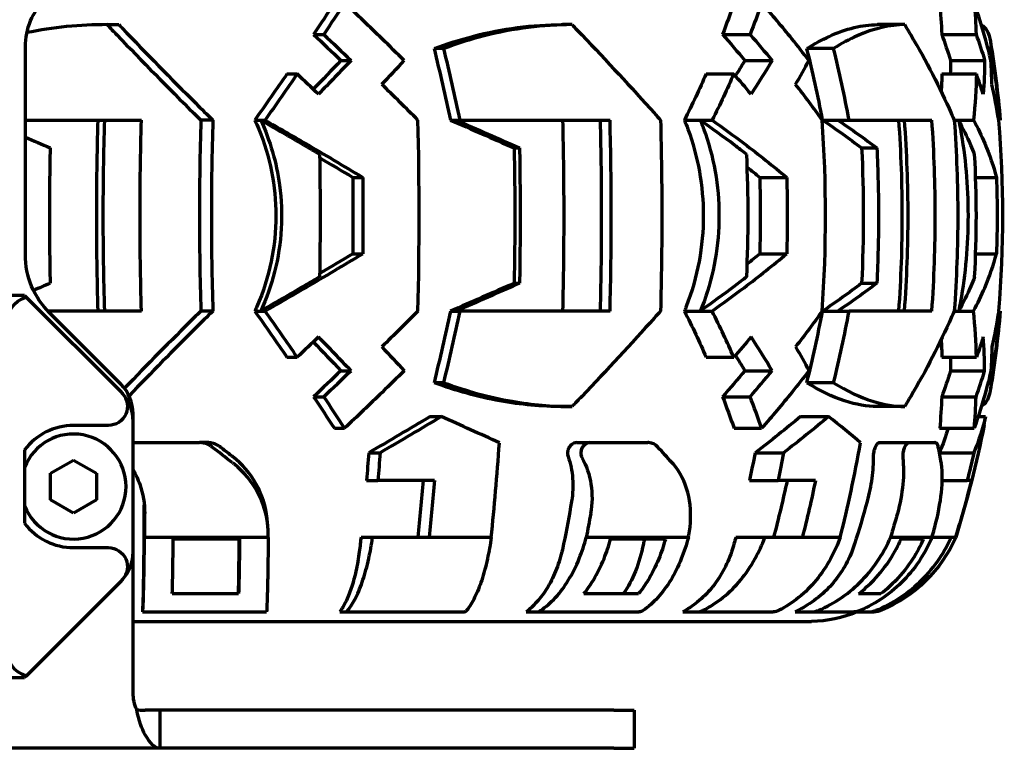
# Model space of a CAD drawing. Header units: millimetres. Extents: x 0 to 1189, y 0 to 841.
# Tile 42 of 56: x 736 to 787, y 471 to 509. Entities that reach past the tile are written whole.
import ezdxf

# ---------------------------------------------------------------- set-up
doc = ezdxf.new("R2010")
doc.units = ezdxf.units.MM
doc.header["$LTSCALE"] = 0.75
doc.layers.add('Visible', color=7, linetype='Continuous', lineweight=70)

msp = doc.modelspace()

# ---------------------------------------------------------------- linework, layer by layer
at = {"layer": 'Visible'}
for p, q in [((740.087, 509.075), (740.701, 509.075)), ((764.419, 509.075), (763.914, 509.075)), ((781.833, 509.075), (780.401, 509.075)), ((750.893, 508.56), (751.426, 508.56)), ((772.295, 508.56), (773.738, 508.56)), ((783.769, 508.56), (785.572, 508.56)), ((735.805, 497.034), (735.805, 507.91)), ((757.713, 507.825), (757.219, 507.825)), ((778.114, 507.825), (776.714, 507.825)), ((786.365, 507.825), (786.196, 507.825)), ((752.323, 507.2), (752.851, 507.2)), ((773.465, 507.2), (774.894, 507.2)), ((784.232, 507.2), (786.018, 507.2)), ((749.499, 506.493), (750.033, 506.493)), ((771.44, 506.493), (772.886, 506.493)), ((783.78, 506.493), (785.586, 506.493)), ((735.805, 504.075), (741.884, 504.075)), ((745.621, 504.075), (744.993, 504.075)), ((747.817, 504.075), (748.124, 504.075)), ((748.124, 504.075), (748.354, 504.075)), ((758.067, 504.075), (758.347, 504.075)), ((758.347, 504.075), (758.557, 504.075)), ((758.557, 504.075), (766.409, 504.075)), ((770.301, 504.075), (771.133, 504.075)), ((771.133, 504.075), (771.755, 504.075)), ((777.537, 504.075), (778.33, 504.075)), ((778.33, 504.075), (778.925, 504.075)), ((778.925, 504.075), (783.255, 504.075)), ((784.426, 504.075), (784.658, 504.075)), ((784.658, 504.075), (785.435, 504.075)), ((786.753, 504.075), (786.834, 504.075)), ((786.834, 504.075), (786.835, 504.075)), ((761.391, 502.616), (761.672, 502.616)), ((779.576, 502.616), (780.373, 502.616)), ((752.943, 501.075), (753.464, 501.075)), ((774.243, 501.075), (775.656, 501.075)), ((785.547, 501.075), (786.636, 501.075)), ((752.943, 497.075), (753.464, 497.075)), ((774.243, 497.075), (775.656, 497.075)), ((785.547, 497.075), (786.636, 497.075)), ((761.391, 495.533), (761.672, 495.533)), ((779.576, 495.533), (780.373, 495.533)), ((735.765, 494.885), (733.105, 494.885)), ((735.765, 494.885), (735.839, 494.811)), ((735.839, 494.811), (740.812, 489.837)), ((741.884, 494.075), (736.978, 494.075)), ((740.812, 490.237), (737.07, 493.98)), ((745.621, 494.075), (744.993, 494.075)), ((747.817, 494.075), (748.124, 494.075)), ((748.124, 494.075), (748.354, 494.075)), ((758.067, 494.075), (758.347, 494.075)), ((758.347, 494.075), (758.557, 494.075)), ((766.409, 494.075), (758.557, 494.075)), ((770.301, 494.075), (771.133, 494.075)), ((771.133, 494.075), (771.755, 494.075)), ((777.537, 494.075), (778.33, 494.075)), ((778.33, 494.075), (778.925, 494.075)), ((783.255, 494.075), (778.925, 494.075)), ((784.426, 494.075), (784.658, 494.075)), ((784.658, 494.075), (785.435, 494.075)), ((786.753, 494.075), (786.834, 494.075)), ((786.835, 494.075), (786.834, 494.075)), ((749.499, 491.657), (750.033, 491.657)), ((771.44, 491.657), (772.886, 491.657)), ((783.78, 491.657), (785.586, 491.657)), ((752.323, 490.95), (752.851, 490.95)), ((773.465, 490.95), (774.894, 490.95)), ((784.232, 490.95), (786.018, 490.95)), ((757.713, 490.325), (757.219, 490.325)), ((778.114, 490.325), (776.714, 490.325)), ((786.365, 490.325), (786.196, 490.325)), ((750.893, 489.59), (751.426, 489.59)), ((772.295, 489.59), (773.738, 489.59)), ((783.769, 489.59), (785.572, 489.59)), ((741.445, 488.31), (741.445, 488.71)), ((764.419, 489.075), (763.914, 489.075)), ((781.833, 489.075), (780.401, 489.075)), ((740.148, 488.085), (738.325, 488.085)), ((741.445, 481.46), (741.445, 488.31)), ((756.989, 488.552), (757.575, 488.552)), ((776.375, 488.552), (777.84, 488.552)), ((785.679, 488.552), (786.059, 488.552)), ((751.979, 487.937), (752.512, 487.937)), ((772.9, 487.937), (774.345, 487.937)), ((783.662, 487.937), (785.467, 487.937)), ((741.445, 487.184), (744.925, 487.184)), ((745.346, 487.184), (744.925, 487.184)), ((764.672, 487.184), (765.367, 487.184)), ((765.367, 487.184), (768.388, 487.184)), ((780.518, 487.184), (782.057, 487.184)), ((782.057, 487.184), (783.417, 487.184)), ((735.765, 486.805), (735.765, 482.965)), ((753.777, 486.649), (754.372, 486.649)), ((773.999, 486.649), (775.485, 486.649)), ((783.653, 486.649), (785.453, 486.649)), ((737.125, 485.578), (738.325, 486.27)), ((738.325, 486.27), (739.525, 485.578)), ((737.125, 484.192), (737.125, 485.578)), ((739.525, 485.578), (739.525, 484.192)), ((753.659, 485.205), (754.258, 485.205)), ((757.219, 485.205), (754.258, 485.205)), ((773.705, 485.205), (775.201, 485.205)), ((777.163, 485.205), (775.201, 485.205)), ((783.797, 485.205), (785.107, 485.205)), ((785.32, 485.205), (785.107, 485.205)), ((738.325, 483.499), (737.125, 484.192)), ((739.525, 484.192), (738.325, 483.499)), ((748.497, 482.83), (748.461, 483.188)), ((748.518, 482.223), (742.042, 482.223)), ((747.018, 482.128), (743.544, 482.128)), ((753.374, 482.234), (753.982, 482.234)), ((753.982, 482.234), (753.981, 482.223)), ((760.194, 482.223), (753.981, 482.223)), ((753.982, 482.234), (756.945, 482.234)), ((770.51, 482.223), (765.168, 482.223)), ((769.305, 482.128), (766.44, 482.128)), ((772.992, 482.234), (774.512, 482.234)), ((774.512, 482.234), (774.509, 482.223)), ((778.457, 482.223), (774.509, 482.223)), ((774.512, 482.234), (776.478, 482.234)), ((783.256, 482.223), (781.089, 482.223)), ((782.807, 482.128), (781.644, 482.128)), ((783.259, 482.234), (784.268, 482.234)), ((784.268, 482.234), (784.264, 482.223)), ((784.503, 482.223), (784.264, 482.223)), ((784.268, 482.234), (784.487, 482.234)), ((738.325, 481.685), (740.148, 481.685)), ((741.445, 474.08), (741.445, 481.46)), ((740.812, 479.932), (735.839, 474.959)), ((743.497, 479.275), (746.97, 479.275)), ((765.035, 479.275), (767.907, 479.275)), ((779.42, 479.275), (780.592, 479.275)), ((741.934, 478.325), (741.953, 478.325)), ((741.953, 478.325), (748.43, 478.325)), ((752.265, 478.325), (752.563, 478.325)), ((752.563, 478.325), (758.789, 478.325)), ((762.012, 478.325), (762.56, 478.325)), ((762.56, 478.325), (767.926, 478.325)), ((770.222, 478.325), (770.966, 478.325)), ((770.966, 478.325), (774.946, 478.325)), ((776.091, 478.325), (776.958, 478.325)), ((776.958, 478.325), (779.163, 478.325)), ((779.163, 478.325), (779.95, 478.325)), ((779.95, 478.325), (780.23, 478.325)), ((741.445, 477.825), (776.959, 477.825)), ((733.105, 474.885), (735.765, 474.885)), ((735.839, 474.959), (735.765, 474.885)), ((742.843, 473.175), (742.843, 472.295)), ((766.612, 473.175), (742.843, 473.175)), ((766.612, 473.175), (767.667, 473.175)), ((767.667, 473.175), (767.667, 471.175)), ((742.843, 472.295), (742.843, 471.175)), ((742.843, 471.175), (578.767, 471.175)), ((766.612, 471.175), (742.843, 471.175)), ((766.612, 471.175), (767.667, 471.175))]:
    msp.add_line(p, q, dxfattribs=at)
at = {"layer": 'Visible', "extrusion": (0, 0, -1)}
for centre, radius, start, end in [((-739.365, 507.91), 3.56, 0, 45), ((-730.141, 499.075), 56.914, 170.8156, 174.9599), ((-740.125, 497.034), 4.32, 315, 0), ((-730.141, 499.075), 56.914, 185.0401, 189.1844), ((-730.141, 499.075), 56.914, 191.1108, 197.2229), ((-777.755, 485.2), 7.375, 203.8054, 247.1571), ((-776.959, 483.716), 5.891, 246.223, 270), ((-780.23, 479.325), 1, 247.1571, 270), ((-743.605, 474.08), 2.16, 335.5302, 0)]:
    msp.add_arc(centre, radius, start, end, dxfattribs=at)
at = {"layer": 'Visible'}
for centre, radius, start, end in [((739.285, 488.71), 2.16, 0, 45), ((739.285, 488.31), 2.16, 0, 41.901), ((738.325, 484.885), 2.75, 201.423, 158.577), ((739.285, 481.46), 2.16, 318.099, 0)]:
    msp.add_arc(centre, radius, start, end, dxfattribs=at)
at = {"layer": 'Visible', "extrusion": (0, 0, -1)}
for centre, major_axis, ratio, start_param, end_param in [((735.914, 507.035), (28.2, 37.916), 0.240737, 1.311033, 1.354044), ((735.86, 506.976), (29.3, 39.393), 0.240781, 1.312611, 1.354005), ((733.848, 507.039), (36.123, 30.461), 0.652595, 0.829676, 0.872688), ((733.793, 506.976), (37.53, 31.652), 0.652552, 0.831299, 0.872694), ((736.544, 507.038), (47.243, 0.949), 0.81507, -0.057906, -0.014895), ((736.505, 506.976), (49.085, 0.988), 0.815071, -0.056283, -0.014888), ((745.441, 500.676), (-32.788, 31.325), 0.208874, 1.537629, 1.581151), ((745.43, 500.663), (-34.109, 32.587), 0.208893, 1.54706, 1.588815), ((741.779, 500.663), (-40.464, 24.249), 0.566075, 2.088719, 2.130474), ((739.932, 500.673), (-45.342, 0.643), 0.707047, 2.873048, 2.91657), ((739.857, 500.663), (-47.169, 0.673), 0.707036, 2.88242, 2.924175), ((747.18, 503.894), (-38.574, 15.435), 0.107235, 1.821341, 1.912688), ((745.774, 503.894), (-40.255, 10.283), 0.303861, 2.431261, 2.522609), ((746.152, 499.075), (0, 54.795), 0.27869, 1.506116, 1.635476), ((736.381, 499.075), (0, 54.795), 0.789963, 1.506116, 1.635476), ((745.038, 498.283), (-36.57, 20.963), 0.152006, 1.653288, 1.700931), ((743.566, 498.283), (-39.666, 14.262), 0.41189, 2.269988, 2.294861), ((736.792, 499.075), (0, 54.708), 0.295409, 1.534231, 1.607362), ((736.789, 499.075), (0, 56.484), 0.295409, 1.53538, 1.606212), ((730.476, 499.075), (0, 54.708), 0.800544, 1.534231, 1.607362), ((730.467, 499.075), (0, 56.484), 0.800544, 1.53538, 1.606212), ((730.194, 499.075), (0, 56.484), 0.999898, 1.53538, 1.606212), ((745.038, 499.866), (36.57, 20.963), 0.152006, 1.440662, 1.488305), ((743.566, 499.866), (39.666, 14.262), 0.41189, 0.846732, 0.871605), ((747.18, 494.255), (38.574, 15.435), 0.107235, 1.228905, 1.320252), ((745.774, 494.255), (40.255, 10.283), 0.303861, 0.618984, 0.710331), ((736.305, 493.385), (1.061, 1.061), 1, 3.926991, 5.18201), ((745.522, 497.322), (34.261, 32.732), 0.208908, 1.4526, 1.509011), ((741.704, 497.322), (40.644, 24.356), 0.566085, 0.910935, 0.967346), ((739.644, 497.322), (47.378, 0.675), 0.707037, 0.117225, 0.173637), ((744.047, 499.537), (34.044, 32.524), 0.208897, 1.561818, 1.594484), ((740.987, 499.537), (40.386, 24.202), 0.566078, 1.020158, 1.052824), ((739.958, 499.537), (47.078, 0.671), 0.707037, 0.226455, 0.259121), ((740.006, 492.805), (-33.977, 32.461), 0.208872, 1.804248, 1.841895), ((738.148, 492.805), (-40.307, 24.155), 0.566061, 2.345898, 2.383546), ((739.406, 492.805), (-46.986, 0.672), 0.707035, 3.139586, 3.177234), ((745.441, 497.474), (32.788, 31.325), 0.208874, 1.560442, 1.603964), ((739.932, 497.476), (45.342, 0.643), 0.707047, 0.225022, 0.268545), ((740.148, 489.085), (-0.707, 0.707), 1, 1.624884, 3.926991), ((739.285, 488.31), (-1.527, 1.527), 1, 1.570796, 1.624884), ((735.914, 491.114), (-28.2, 37.916), 0.240737, 1.787549, 1.830559), ((733.848, 491.111), (-36.123, 30.461), 0.652595, 2.268905, 2.311916), ((736.544, 491.112), (-47.243, 0.949), 0.81507, 3.156488, 3.199499), ((745.526, 495.57), (-35.332, 28.632), 0.147407, 4.562234, 4.591699), ((745.534, 495.551), (-33.918, 27.486), 0.147415, 4.562184, 4.579457), ((736.286, 499.069), (0, 54.664), 0.328571, 1.800003, 1.827219), ((736.279, 499.07), (0, 56.445), 0.328585, 1.792667, 1.818975), ((730.295, 499.069), (0, 54.664), 0.82097, 1.800003, 1.827219), ((730.281, 499.07), (0, 56.445), 0.820979, 1.792671, 1.818979), ((730.403, 499.07), (0.01, 56.445), 0.999787, 1.792491, 1.818799), ((739.109, 499.073), (0, 55.083), 0.328571, 1.825309, 1.881475), ((739.106, 499.074), (-0.001, 56.838), 0.328599, 1.817291, 1.871583), ((731.914, 499.073), (0, 55.083), 0.82097, 1.825309, 1.881475), ((731.91, 499.074), (-0.001, 56.838), 0.820988, 1.8173, 1.871592), ((730.212, 499.074), (0.023, 56.838), 0.999787, 1.816877, 1.871168), ((740.929, 499.063), (-0.001, 54.642), 0.02068, 1.849067, 1.890703), ((732.631, 499.063), (-0.001, 54.642), 0.604387, 1.848147, 1.890714), ((729.556, 499.063), (-0.003, 54.642), 0.957246, 1.848195, 1.890762), ((740.93, 499.065), (0, 56.426), 0.020644, 1.850713, 1.87389), ((732.621, 499.065), (0, 56.426), 0.604361, 1.850716, 1.873893), ((729.538, 499.065), (-0.001, 56.426), 0.957233, 1.850727, 1.873904), ((746.439, 490.539), (0.121, 38.062), 0.015321, 1.793585, 1.800286), ((736.295, 499.061), (0, 54.634), 0.328571, 1.883867, 1.890704), ((752.327, 490.54), (4.433, 38.012), 0.444013, 1.741901, 1.748602), ((730.319, 499.061), (0, 54.634), 0.82097, 1.883867, 1.890704), ((740.148, 480.685), (-0.707, 0.707), 1, 0.785398, 3.087505), ((746.863, 483.716), (0, 5.891), 0.020638, 1.887797, 2.424702), ((764.772, 483.716), (0, 5.891), 0.604357, 1.887801, 2.424707), ((739.285, 481.46), (-1.527, 1.527), 1, 3.087505, 3.141593), ((748.43, 479.326), (0, 1.002), 0.020654, 2.743238, 3.141607), ((758.789, 479.326), (0, 1.002), 0.328594, 2.743278, 3.141647), ((767.925, 479.326), (0, 1.002), 0.604369, 2.743329, 3.141698), ((774.946, 479.326), (0, 1.002), 0.820985, 2.743413, 3.141782), ((779.163, 479.326), (0, 1.002), 0.957236, 2.743643, 3.142012), ((736.305, 476.385), (-1.061, 1.061), 1, 4.242768, 5.497787)]:
    msp.add_ellipse(centre, major_axis=major_axis, ratio=ratio, start_param=start_param, end_param=end_param, dxfattribs=at)
at = {"layer": 'Visible'}
for centre, major_axis, ratio, start_param, end_param in [((743.852, 499.608), (-11.065, 53.134), 0.273291, -1.543626, -1.472642), ((743.851, 499.602), (-11.424, 54.857), 0.273293, -1.546158, -1.477436), ((735.355, 499.602), (-17.376, 53.272), 0.774632, 4.546385, 4.615108), ((731.042, 499.602), (-55.343, 8.774), 0.980088, 3.383459, 3.452182), ((740.006, 505.345), (33.977, 32.461), 0.208872, -1.337345, -1.299697), ((738.148, 505.345), (40.307, 24.155), 0.566061, -0.795695, -0.758047), ((739.406, 505.345), (46.986, 0.672), 0.707035, -0.002006, 0.035641), ((744.047, 498.613), (-34.044, 32.524), 0.208897, 4.703411, 4.736077), ((740.987, 498.613), (-40.386, 24.202), 0.566078, 4.16175, 4.194417), ((739.958, 498.613), (-47.078, 0.671), 0.707037, 3.368047, 3.400714), ((745.522, 500.827), (-34.261, 32.732), 0.208908, 4.594192, 4.650604), ((741.704, 500.827), (-40.644, 24.356), 0.566085, 4.052527, 4.108939), ((739.644, 500.827), (-47.378, 0.675), 0.707037, 3.258818, 3.315229), ((739.625, 499.075), (0, 56.845), 0.295409, 4.624317, 4.800461), ((732.182, 499.075), (0, 56.845), 0.800544, 4.624317, 4.800461), ((730.134, 499.075), (0, 56.845), 0.999898, 4.624317, 4.800461), ((748.252, 503.894), (-38.682, 15.163), 0.130351, 1.294684, 1.329828), ((734.916, 499.075), (0, 55.296), 0.295409, 4.654487, 4.770291), ((729.37, 499.075), (0, 55.296), 0.800544, 4.654487, 4.770291), ((730.293, 499.075), (0, 55.296), 0.999898, 4.654487, 4.770291), ((748.252, 494.255), (38.682, 15.163), 0.130351, 1.811765, 1.835253), ((743.852, 498.541), (11.065, 53.134), 0.273291, 4.614235, 4.685219), ((743.851, 498.547), (11.424, 54.857), 0.273293, 4.619028, 4.687751), ((735.355, 498.547), (17.376, 53.272), 0.774632, -1.473515, -1.404793), ((731.042, 498.547), (55.343, 8.774), 0.980088, -0.310589, -0.241867), ((745.43, 497.487), (34.109, 32.587), 0.208893, 4.688652, 4.730408), ((741.779, 497.487), (40.464, 24.249), 0.566075, -1.052874, -1.011118), ((739.857, 497.487), (47.169, 0.673), 0.707036, -0.259173, -0.217418), ((735.86, 491.174), (-29.3, 39.393), 0.240781, 4.454203, 4.495598), ((733.793, 491.174), (-37.53, 31.652), 0.652552, 3.972892, 4.014286), ((736.505, 491.174), (-49.085, 0.988), 0.815071, 3.08531, 3.126704), ((738.325, 484.885), (-2.263, 2.263), 1, -0.785398, 0.141897), ((742.88, 489.011), (-38.69, 15.236), 0.126435, 4.286493, 4.373059), ((743.089, 489.011), (-40.451, 9.631), 0.315934, 3.67214, 3.758706), ((744.526, 489.011), (41.581, 0.357), 0.384757, -0.078836, -0.050983), ((742.609, 495.57), (-36.062, 27.708), 0.246763, 4.071536, 4.101001), ((741.104, 495.57), (-41.735, 18.065), 0.546678, 3.481206, 3.510671), ((738.325, 484.885), (2.263, 2.263), 1, 2.999696, 3.926991), ((747.957, 490.695), (0.12, 39.357), 0.015259, 4.495487, 4.498696), ((754.095, 490.688), (4.36, 39.293), 0.442498, 4.54458, 4.547791), ((757.287, 490.679), (10.533, 38.657), 0.681227, 4.679162, 4.682374)]:
    msp.add_ellipse(centre, major_axis=major_axis, ratio=ratio, start_param=start_param, end_param=end_param, dxfattribs=at)
for points, knots in [([(755.637, 507.2), (755.255, 507.575), (754.869, 507.953), (753.832, 508.957), (753.175, 509.586), (752.512, 510.213)], [-5.6143586, -5.6143586, -5.6143586, -5.6143586, -5.4611539, -5.4611539, -5.2078164, -5.2078164, -5.2078164, -5.2078164]), ([(776.818, 507.2), (776.53, 507.575), (776.233, 507.953), (775.422, 508.957), (774.894, 509.586), (774.345, 510.213)], [-5.6143586, -5.6143586, -5.6143586, -5.6143586, -5.4611539, -5.4611539, -5.2078164, -5.2078164, -5.2078164, -5.2078164]), ([(786.344, 507.2), (786.26, 507.575), (786.166, 507.953), (785.891, 508.957), (785.692, 509.586), (785.467, 510.213)], [-5.6143586, -5.6143586, -5.6143586, -5.6143586, -5.4611539, -5.4611539, -5.2078164, -5.2078164, -5.2078164, -5.2078164]), ([(740.087, 509.075), (740.254, 508.898), (740.421, 508.721), (741.907, 507.161), (743.265, 505.779), (744.748, 504.316), (744.871, 504.195), (744.993, 504.075)], [-6.0159843, -6.0159843, -6.0159843, -6.0159843, -5.9467443, -5.9467443, -5.4053806, -5.4053806, -5.3566078, -5.3566078, -5.3566078, -5.3566078]), ([(740.701, 509.075), (740.758, 509.015), (740.815, 508.955), (742.127, 507.57), (743.422, 506.247), (745.021, 504.663), (745.321, 504.368), (745.621, 504.075)], [17.4746476, 17.4746476, 17.4746476, 17.4746476, 17.4981244, 17.4981244, 18.0162376, 18.0162376, 18.1360299, 18.1360299, 18.1360299, 18.1360299]), ([(757.219, 507.825), (757.875, 508.072), (758.539, 508.284), (760.783, 508.871), (762.363, 509.075), (763.914, 509.075)], [-3.0749506, -3.0749506, -3.0749506, -3.0749506, -2.8515132, -2.8515132, -2.3258589, -2.3258589, -2.3258589, -2.3258589]), ([(764.419, 509.075), (762.9, 509.075), (761.355, 508.88), (759.108, 508.307), (758.406, 508.086), (757.713, 507.825)], [2.3083419, 2.3083419, 2.3083419, 2.3083419, 2.8208083, 2.8208083, 3.0565445, 3.0565445, 3.0565445, 3.0565445]), ([(764.419, 509.075), (764.589, 508.898), (764.758, 508.721), (766.242, 507.161), (767.521, 505.779), (768.838, 504.316), (768.946, 504.195), (769.054, 504.075)], [-6.0159843, -6.0159843, -6.0159843, -6.0159843, -5.9467443, -5.9467443, -5.4053806, -5.4053806, -5.3566078, -5.3566078, -5.3566078, -5.3566078]), ([(776.714, 507.825), (777.106, 508.072), (777.494, 508.284), (778.772, 508.871), (779.621, 509.075), (780.401, 509.075)], [-3.0749506, -3.0749506, -3.0749506, -3.0749506, -2.8515132, -2.8515132, -2.3258589, -2.3258589, -2.3258589, -2.3258589]), ([(781.833, 509.075), (781.059, 509.075), (780.223, 508.88), (778.94, 508.307), (778.529, 508.086), (778.114, 507.825)], [2.3083419, 2.3083419, 2.3083419, 2.3083419, 2.8208083, 2.8208083, 3.0565445, 3.0565445, 3.0565445, 3.0565445]), ([(781.833, 509.075), (781.94, 508.898), (782.045, 508.721), (782.961, 507.161), (783.673, 505.779), (784.321, 504.316), (784.374, 504.195), (784.426, 504.075)], [-6.0159843, -6.0159843, -6.0159843, -6.0159843, -5.9467443, -5.9467443, -5.4053806, -5.4053806, -5.3566078, -5.3566078, -5.3566078, -5.3566078]), ([(785.857, 509.041), (786.032, 508.969), (786.164, 508.785), (786.306, 508.307), (786.343, 508.086), (786.365, 507.825)], [2.4323887, 2.4323887, 2.4323887, 2.4323887, 2.8208083, 2.8208083, 3.0565445, 3.0565445, 3.0565445, 3.0565445]), ([(739.615, 494.075), (739.563, 495.791), (739.538, 497.478), (739.538, 500.672), (739.563, 502.359), (739.615, 504.075)], [-7.07885, -7.07885, -7.07885, -7.07885, -6.5997659, -6.5997659, -6.1206818, -6.1206818, -6.1206818, -6.1206818]), ([(739.961, 494.075), (739.908, 495.791), (739.883, 497.479), (739.883, 500.671), (739.908, 502.359), (739.961, 504.075)], [-19.817453, -19.817453, -19.817453, -19.817453, -19.3387186, -19.3387186, -18.8599842, -18.8599842, -18.8599842, -18.8599842]), ([(741.884, 494.075), (741.832, 495.791), (741.807, 497.479), (741.807, 500.67), (741.832, 502.358), (741.884, 504.075)], [-20.2998931, -20.2998931, -20.2998931, -20.2998931, -19.8212787, -19.8212787, -19.3426644, -19.3426644, -19.3426644, -19.3426644]), ([(744.993, 504.075), (744.94, 502.358), (744.915, 500.667), (744.915, 497.482), (744.94, 495.792), (744.993, 494.075)], [-6.920639, -6.920639, -6.920639, -6.920639, -6.4429476, -6.4429476, -5.9652563, -5.9652563, -5.9652563, -5.9652563]), ([(745.621, 504.075), (745.566, 502.357), (745.54, 500.665), (745.54, 497.485), (745.566, 495.792), (745.621, 494.075)], [18.0059202, 18.0059202, 18.0059202, 18.0059202, 18.4829061, 18.4829061, 18.9598921, 18.9598921, 18.9598921, 18.9598921]), ([(747.817, 504.075), (747.889, 503.92), (747.957, 503.763), (748.61, 502.165), (748.916, 500.631), (748.916, 499.075), (748.916, 498.268), (748.834, 497.464), (748.504, 495.864), (748.254, 495.076), (747.891, 494.237), (747.855, 494.156), (747.817, 494.075)], [-0.518152, -0.518152, -0.518152, -0.518152, -0.466771, -0.466771, 0, 0, 0, 0.242094, 0.242094, 0.49014, 0.49014, 0.516964, 0.516964, 0.516964, 0.516964]), ([(751.224, 502.275), (750.946, 502.439), (750.667, 502.602), (749.634, 503.206), (748.878, 503.643), (748.124, 504.075)], [18.8821952, 18.8821952, 18.8821952, 18.8821952, 18.9714877, 18.9714877, 19.2122574, 19.2122574, 19.2122574, 19.2122574]), ([(748.124, 504.075), (748.616, 502.999), (748.951, 501.857), (749.318, 499.158), (749.229, 497.618), (748.67, 495.424), (748.426, 494.736), (748.124, 494.075)], [-4.6023192, -4.6023192, -4.6023192, -4.6023192, -4.2919798, -4.2919798, -3.8917813, -3.8917813, -3.7005159, -3.7005159, -3.7005159, -3.7005159]), ([(748.354, 504.075), (749.057, 503.671), (749.763, 503.263), (751.476, 502.262), (752.479, 501.667), (753.464, 501.075)], [-19.5470654, -19.5470654, -19.5470654, -19.5470654, -19.3224133, -19.3224133, -18.9996033, -18.9996033, -18.9996033, -18.9996033]), ([(763.94, 494.075), (763.982, 495.791), (764.003, 497.478), (764.003, 500.672), (763.982, 502.359), (763.94, 504.075)], [-7.07885, -7.07885, -7.07885, -7.07885, -6.5997659, -6.5997659, -6.1206818, -6.1206818, -6.1206818, -6.1206818]), ([(765.905, 494.075), (765.949, 495.792), (765.97, 497.482), (765.97, 500.668), (765.949, 502.358), (765.905, 504.075)], [-19.4779848, -19.4779848, -19.4779848, -19.4779848, -19.0000188, -19.0000188, -18.5220528, -18.5220528, -18.5220528, -18.5220528]), ([(766.409, 494.075), (766.452, 495.791), (766.472, 497.479), (766.472, 500.67), (766.452, 502.358), (766.409, 504.075)], [-20.2998931, -20.2998931, -20.2998931, -20.2998931, -19.8212787, -19.8212787, -19.3426644, -19.3426644, -19.3426644, -19.3426644]), ([(769.054, 504.075), (769.098, 502.358), (769.119, 500.667), (769.119, 497.482), (769.098, 495.792), (769.054, 494.075)], [-6.920639, -6.920639, -6.920639, -6.920639, -6.4429476, -6.4429476, -5.9652563, -5.9652563, -5.9652563, -5.9652563]), ([(770.301, 504.075), (770.366, 503.92), (770.427, 503.763), (771.016, 502.165), (771.29, 500.631), (771.29, 499.075), (771.29, 498.268), (771.216, 497.464), (770.92, 495.864), (770.695, 495.076), (770.368, 494.237), (770.335, 494.156), (770.301, 494.075)], [-0.518152, -0.518152, -0.518152, -0.518152, -0.466771, -0.466771, 0, 0, 0, 0.242094, 0.242094, 0.49014, 0.49014, 0.516964, 0.516964, 0.516964, 0.516964]), ([(773.563, 502.275), (773.353, 502.439), (773.14, 502.602), (772.344, 503.206), (771.744, 503.643), (771.133, 504.075)], [18.8821952, 18.8821952, 18.8821952, 18.8821952, 18.9714877, 18.9714877, 19.2122574, 19.2122574, 19.2122574, 19.2122574]), ([(771.133, 504.075), (771.194, 503.926), (771.252, 503.776), (771.838, 502.179), (772.112, 500.637), (772.112, 499.075), (772.112, 497.532), (771.845, 496.011), (771.266, 494.411), (771.201, 494.242), (771.133, 494.075)], [-0.517978, -0.517978, -0.517978, -0.517978, -0.468741, -0.468741, 0, 0, 0, 0.46273, 0.46273, 0.518108, 0.518108, 0.518108, 0.518108]), ([(771.755, 504.075), (772.323, 503.671), (772.882, 503.263), (774.203, 502.262), (774.948, 501.667), (775.656, 501.075)], [-19.5470654, -19.5470654, -19.5470654, -19.5470654, -19.3224133, -19.3224133, -18.9996033, -18.9996033, -18.9996033, -18.9996033]), ([(781.529, 494.075), (781.65, 495.791), (781.708, 497.478), (781.708, 500.672), (781.65, 502.359), (781.529, 504.075)], [-7.07885, -7.07885, -7.07885, -7.07885, -6.5997659, -6.5997659, -6.1206818, -6.1206818, -6.1206818, -6.1206818]), ([(781.825, 494.075), (781.95, 495.792), (782.01, 497.482), (782.01, 500.668), (781.95, 502.358), (781.825, 504.075)], [-19.4779848, -19.4779848, -19.4779848, -19.4779848, -19.0000188, -19.0000188, -18.5220528, -18.5220528, -18.5220528, -18.5220528]), ([(783.255, 494.075), (783.376, 495.791), (783.434, 497.479), (783.434, 500.67), (783.376, 502.358), (783.255, 504.075)], [-20.2998931, -20.2998931, -20.2998931, -20.2998931, -19.8212787, -19.8212787, -19.3426644, -19.3426644, -19.3426644, -19.3426644]), ([(784.426, 504.075), (784.549, 502.358), (784.608, 500.667), (784.608, 497.482), (784.549, 495.792), (784.426, 494.075)], [-6.920639, -6.920639, -6.920639, -6.920639, -6.4429476, -6.4429476, -5.9652563, -5.9652563, -5.9652563, -5.9652563]), ([(785.491, 502.275), (785.429, 502.439), (785.363, 502.602), (785.107, 503.206), (784.893, 503.643), (784.658, 504.075)], [18.8821952, 18.8821952, 18.8821952, 18.8821952, 18.9714877, 18.9714877, 19.2122574, 19.2122574, 19.2122574, 19.2122574]), ([(784.658, 504.075), (784.688, 503.926), (784.718, 503.776), (785.012, 502.179), (785.147, 500.637), (785.147, 499.075), (785.147, 497.532), (785.015, 496.011), (784.725, 494.411), (784.692, 494.242), (784.658, 494.075)], [-0.517978, -0.517978, -0.517978, -0.517978, -0.468741, -0.468741, 0, 0, 0, 0.46273, 0.46273, 0.518108, 0.518108, 0.518108, 0.518108]), ([(785.435, 504.075), (785.651, 503.671), (785.849, 503.263), (786.274, 502.262), (786.477, 501.667), (786.636, 501.075)], [-19.5470654, -19.5470654, -19.5470654, -19.5470654, -19.3224133, -19.3224133, -18.9996033, -18.9996033, -18.9996033, -18.9996033]), ([(737.101, 502.616), (737.076, 501.406), (737.063, 500.218), (737.063, 497.931), (737.076, 496.744), (737.101, 495.533)], [-20.3932221, -20.3932221, -20.3932221, -20.3932221, -20.0502167, -20.0502167, -19.7072114, -19.7072114, -19.7072114, -19.7072114]), ([(761.672, 502.616), (761.693, 501.406), (761.703, 500.218), (761.703, 497.931), (761.693, 496.744), (761.672, 495.533)], [-20.3932221, -20.3932221, -20.3932221, -20.3932221, -20.0502167, -20.0502167, -19.7072114, -19.7072114, -19.7072114, -19.7072114]), ([(780.373, 502.616), (780.432, 501.406), (780.462, 500.218), (780.462, 497.931), (780.432, 496.744), (780.373, 495.533)], [-20.3932221, -20.3932221, -20.3932221, -20.3932221, -20.0502167, -20.0502167, -19.7072114, -19.7072114, -19.7072114, -19.7072114]), ([(748.354, 494.075), (749.057, 494.478), (749.763, 494.887), (751.476, 495.888), (752.479, 496.483), (753.464, 497.075)], [17.408031, 17.408031, 17.408031, 17.408031, 17.632683, 17.632683, 17.9554931, 17.9554931, 17.9554931, 17.9554931]), ([(771.755, 494.075), (772.323, 494.478), (772.882, 494.887), (774.203, 495.888), (774.948, 496.483), (775.656, 497.075)], [17.408031, 17.408031, 17.408031, 17.408031, 17.632683, 17.632683, 17.9554931, 17.9554931, 17.9554931, 17.9554931]), ([(785.435, 494.075), (785.651, 494.478), (785.849, 494.887), (786.274, 495.888), (786.477, 496.483), (786.636, 497.075)], [17.408031, 17.408031, 17.408031, 17.408031, 17.632683, 17.632683, 17.9554931, 17.9554931, 17.9554931, 17.9554931]), ([(751.224, 495.875), (750.946, 495.711), (750.667, 495.547), (749.634, 494.944), (748.878, 494.506), (748.124, 494.075)], [-17.4026226, -17.4026226, -17.4026226, -17.4026226, -17.3133302, -17.3133302, -17.0725605, -17.0725605, -17.0725605, -17.0725605]), ([(773.563, 495.875), (773.353, 495.711), (773.14, 495.547), (772.344, 494.944), (771.744, 494.506), (771.133, 494.075)], [-17.4027571, -17.4027571, -17.4027571, -17.4027571, -17.3134646, -17.3134646, -17.0726949, -17.0726949, -17.0726949, -17.0726949]), ([(785.491, 495.875), (785.429, 495.711), (785.363, 495.547), (785.107, 494.944), (784.893, 494.506), (784.658, 494.075)], [-17.4027571, -17.4027571, -17.4027571, -17.4027571, -17.3134646, -17.3134646, -17.0726949, -17.0726949, -17.0726949, -17.0726949]), ([(744.993, 494.075), (744.871, 493.955), (744.748, 493.834), (743.404, 492.508), (742.184, 491.271), (740.995, 490.03)], [-6.7908419, -6.7908419, -6.7908419, -6.7908419, -6.742069, -6.742069, -6.2560308, -6.2560308, -6.2560308, -6.2560308]), ([(745.621, 494.075), (745.321, 493.782), (745.021, 493.486), (743.547, 492.027), (742.377, 490.834), (741.235, 489.638)], [16.6833676, 16.6833676, 16.6833676, 16.6833676, 16.8031599, 16.8031599, 17.2713369, 17.2713369, 17.2713369, 17.2713369]), ([(769.054, 494.075), (768.946, 493.955), (768.838, 493.834), (767.521, 492.371), (766.242, 490.989), (764.758, 489.429), (764.589, 489.252), (764.419, 489.075)], [-6.7908419, -6.7908419, -6.7908419, -6.7908419, -6.742069, -6.742069, -6.2007054, -6.2007054, -6.1314654, -6.1314654, -6.1314654, -6.1314654]), ([(784.426, 494.075), (784.374, 493.955), (784.321, 493.834), (783.673, 492.371), (782.961, 490.989), (782.045, 489.429), (781.94, 489.252), (781.833, 489.075)], [-6.7908419, -6.7908419, -6.7908419, -6.7908419, -6.742069, -6.742069, -6.2007054, -6.2007054, -6.1314654, -6.1314654, -6.1314654, -6.1314654]), ([(755.637, 490.95), (755.255, 490.574), (754.869, 490.197), (753.832, 489.193), (753.175, 488.564), (752.512, 487.937)], [6.940353, 6.940353, 6.940353, 6.940353, 7.0935578, 7.0935578, 7.3468953, 7.3468953, 7.3468953, 7.3468953]), ([(776.818, 490.95), (776.53, 490.574), (776.233, 490.197), (775.422, 489.193), (774.894, 488.564), (774.345, 487.937)], [6.940353, 6.940353, 6.940353, 6.940353, 7.0935578, 7.0935578, 7.3468953, 7.3468953, 7.3468953, 7.3468953]), ([(786.344, 490.95), (786.26, 490.574), (786.166, 490.197), (785.891, 489.193), (785.692, 488.564), (785.467, 487.937)], [6.940353, 6.940353, 6.940353, 6.940353, 7.0935578, 7.0935578, 7.3468953, 7.3468953, 7.3468953, 7.3468953]), ([(763.914, 489.075), (762.837, 489.075), (761.743, 489.173), (759.493, 489.582), (758.346, 489.9), (757.219, 490.325)], [-11.8170159, -11.8170159, -11.8170159, -11.8170159, -11.4510759, -11.4510759, -11.0675291, -11.0675291, -11.0675291, -11.0675291]), ([(757.713, 490.325), (758.885, 489.883), (760.079, 489.556), (762.334, 489.165), (763.383, 489.075), (764.419, 489.075)], [11.0190937, 11.0190937, 11.0190937, 11.0190937, 11.4175674, 11.4175674, 11.7676704, 11.7676704, 11.7676704, 11.7676704]), ([(780.401, 489.075), (779.86, 489.075), (779.283, 489.173), (778.046, 489.582), (777.387, 489.9), (776.714, 490.325)], [-11.8170159, -11.8170159, -11.8170159, -11.8170159, -11.4510759, -11.4510759, -11.0675291, -11.0675291, -11.0675291, -11.0675291]), ([(778.114, 490.325), (778.816, 489.883), (779.503, 489.556), (780.748, 489.165), (781.305, 489.075), (781.833, 489.075)], [11.0190937, 11.0190937, 11.0190937, 11.0190937, 11.4175674, 11.4175674, 11.7676704, 11.7676704, 11.7676704, 11.7676704]), ([(786.365, 490.325), (786.328, 489.883), (786.247, 489.556), (786.046, 489.23), (785.959, 489.151), (785.857, 489.109)], [11.0190937, 11.0190937, 11.0190937, 11.0190937, 11.4175674, 11.4175674, 11.6434352, 11.6434352, 11.6434352, 11.6434352]), ([(745.59, 486.953), (745.545, 486.988), (745.497, 487.02), (745.355, 487.099), (745.256, 487.136), (745.093, 487.172), (745.032, 487.18), (744.97, 487.183), (744.955, 487.184), (744.94, 487.184), (744.925, 487.184)], [0.57737749, 0.57737749, 0.57737749, 0.57737749, 0.59475126, 0.59475126, 0.62625191, 0.62625191, 0.6448508, 0.6448508, 0.6448508, 0.64934479, 0.64934479, 0.64934479, 0.64934479]), ([(746.013, 486.953), (745.967, 486.989), (745.918, 487.021), (745.773, 487.1), (745.674, 487.137), (745.513, 487.172), (745.454, 487.18), (745.395, 487.183), (745.379, 487.184), (745.362, 487.184), (745.346, 487.184)], [0.57879869, 0.57879869, 0.57879869, 0.57879869, 0.59663945, 0.59663945, 0.62828561, 0.62828561, 0.64611018, 0.64611018, 0.64611018, 0.65098718, 0.65098718, 0.65098718, 0.65098718]), ([(764.672, 487.184), (764.641, 487.184), (764.609, 487.18), (764.537, 487.163), (764.496, 487.146), (764.404, 487.093), (764.356, 487.051), (764.277, 486.954), (764.247, 486.901), (764.202, 486.784), (764.188, 486.721), (764.183, 486.59), (764.192, 486.524), (764.213, 486.463)], [0.0012841, 0.0012841, 0.0012841, 0.0012841, 0.0119664, 0.0119664, 0.0262367, 0.0262367, 0.0457703, 0.0457703, 0.0639225, 0.0639225, 0.0834241, 0.0834241, 0.1043282, 0.1043282, 0.1043282, 0.1043282]), ([(765.367, 487.184), (765.335, 487.184), (765.304, 487.18), (765.231, 487.163), (765.19, 487.146), (765.098, 487.092), (765.05, 487.051), (764.972, 486.954), (764.941, 486.901), (764.896, 486.784), (764.883, 486.72), (764.878, 486.588), (764.888, 486.522), (764.919, 486.436), (764.929, 486.413), (764.941, 486.39)], [0.0011854, 0.0011854, 0.0011854, 0.0011854, 0.0118921, 0.0118921, 0.0261366, 0.0261366, 0.045713, 0.045713, 0.0638758, 0.0638758, 0.0833592, 0.0833592, 0.1044028, 0.1044028, 0.1129139, 0.1129139, 0.1129139, 0.1129139]), ([(768.908, 486.953), (768.875, 486.988), (768.84, 487.02), (768.733, 487.099), (768.657, 487.136), (768.526, 487.172), (768.476, 487.18), (768.425, 487.183), (768.413, 487.184), (768.401, 487.184), (768.388, 487.184)], [0.57737749, 0.57737749, 0.57737749, 0.57737749, 0.59475126, 0.59475126, 0.62625191, 0.62625191, 0.6448508, 0.6448508, 0.6448508, 0.64934479, 0.64934479, 0.64934479, 0.64934479]), ([(780.518, 487.184), (780.503, 487.184), (780.487, 487.18), (780.45, 487.163), (780.427, 487.146), (780.375, 487.093), (780.345, 487.051), (780.292, 486.954), (780.269, 486.901), (780.229, 486.784), (780.213, 486.721), (780.19, 486.59), (780.184, 486.524), (780.185, 486.463)], [0.0012841, 0.0012841, 0.0012841, 0.0012841, 0.0119664, 0.0119664, 0.0262367, 0.0262367, 0.0457703, 0.0457703, 0.0639225, 0.0639225, 0.0834241, 0.0834241, 0.1043282, 0.1043282, 0.1043282, 0.1043282]), ([(782.057, 487.184), (782.042, 487.184), (782.026, 487.18), (781.988, 487.163), (781.966, 487.146), (781.913, 487.092), (781.883, 487.051), (781.831, 486.954), (781.808, 486.901), (781.769, 486.784), (781.753, 486.72), (781.731, 486.588), (781.726, 486.522), (781.728, 486.436), (781.729, 486.413), (781.732, 486.39)], [0.0011854, 0.0011854, 0.0011854, 0.0011854, 0.0118921, 0.0118921, 0.0261366, 0.0261366, 0.045713, 0.045713, 0.0638758, 0.0638758, 0.0833592, 0.0833592, 0.1044028, 0.1044028, 0.1129139, 0.1129139, 0.1129139, 0.1129139]), ([(783.591, 486.953), (783.584, 486.988), (783.575, 487.02), (783.544, 487.099), (783.519, 487.136), (783.471, 487.172), (783.452, 487.18), (783.432, 487.183), (783.427, 487.184), (783.422, 487.184), (783.417, 487.184)], [0.57737749, 0.57737749, 0.57737749, 0.57737749, 0.59475126, 0.59475126, 0.62625191, 0.62625191, 0.6448508, 0.6448508, 0.6448508, 0.64934479, 0.64934479, 0.64934479, 0.64934479]), ([(748.461, 483.188), (748.461, 483.193), (748.46, 483.197), (748.396, 483.832), (748.202, 484.446), (747.579, 485.561), (747.16, 486.053), (746.637, 486.469), (746.62, 486.482), (746.603, 486.495)], [2.4140049, 2.4140049, 2.4140049, 2.4140049, 2.4153862, 2.4153862, 2.6142476, 2.6142476, 2.8105093, 2.8105093, 2.8169655, 2.8169655, 2.8169655, 2.8169655]), ([(748.519, 482.347), (748.52, 482.486), (748.514, 482.626), (748.449, 483.398), (748.265, 484.015), (747.661, 485.141), (747.249, 485.639), (746.713, 486.079), (746.676, 486.109), (746.639, 486.137)], [2.3628766, 2.3628766, 2.3628766, 2.3628766, 2.4067943, 2.4067943, 2.6057136, 2.6057136, 2.8021395, 2.8021395, 2.8164491, 2.8164491, 2.8164491, 2.8164491]), ([(764.213, 486.463), (764.339, 486.096), (764.42, 485.711), (764.482, 484.918), (764.465, 484.517), (764.396, 484.111), (764.395, 484.107), (764.394, 484.102)], [-0.2529301, -0.2529301, -0.2529301, -0.2529301, -0.1264576, -0.1264576, -0.0013937, -0.0013937, 0, 0, 0, 0]), ([(764.941, 486.39), (765.175, 485.968), (765.335, 485.5), (765.49, 484.508), (765.485, 483.991), (765.395, 483.476)], [-0.3219243, -0.3219243, -0.3219243, -0.3219243, -0.1609373, -0.1609373, 0, 0, 0, 0]), ([(770.533, 482.347), (770.559, 482.486), (770.58, 482.626), (770.665, 483.398), (770.624, 484.015), (770.325, 485.141), (770.072, 485.639), (769.702, 486.079), (769.676, 486.109), (769.65, 486.137)], [2.3628766, 2.3628766, 2.3628766, 2.3628766, 2.4067943, 2.4067943, 2.6057136, 2.6057136, 2.8021395, 2.8021395, 2.8164491, 2.8164491, 2.8164491, 2.8164491]), ([(780.185, 486.463), (780.189, 486.096), (780.165, 485.711), (780.057, 484.919), (779.976, 484.517), (779.866, 484.111), (779.865, 484.107), (779.863, 484.102)], [-0.2529301, -0.2529301, -0.2529301, -0.2529301, -0.1264637, -0.1264637, -0.0014004, -0.0014004, 0, 0, 0, 0]), ([(781.732, 486.39), (781.783, 485.968), (781.784, 485.5), (781.688, 484.508), (781.591, 483.991), (781.449, 483.476)], [-0.3219243, -0.3219243, -0.3219243, -0.3219243, -0.1609373, -0.1609373, 0, 0, 0, 0]), ([(783.293, 482.347), (783.334, 482.486), (783.373, 482.626), (783.576, 483.398), (783.694, 484.015), (783.814, 485.141), (783.816, 485.639), (783.754, 486.079), (783.75, 486.109), (783.745, 486.137)], [2.3628766, 2.3628766, 2.3628766, 2.3628766, 2.4067943, 2.4067943, 2.6057136, 2.6057136, 2.8021395, 2.8021395, 2.8164491, 2.8164491, 2.8164491, 2.8164491]), ([(741.445, 485.769), (741.582, 485.524), (741.699, 485.268), (741.965, 484.508), (742.053, 483.991), (742.05, 483.476)], [-0.2465624, -0.2465624, -0.2465624, -0.2465624, -0.1609373, -0.1609373, 0, 0, 0, 0]), ([(741.961, 478.403), (741.97, 478.576), (741.979, 478.804), (741.996, 479.351), (742.004, 479.672), (742.017, 480.317), (742.024, 480.7), (742.034, 481.471), (742.039, 481.853), (742.042, 482.223)], [-0.8176817, -0.8176817, -0.8176817, -0.8176817, -0.683213, -0.683213, -0.5456153, -0.5456153, -0.4089137, -0.4089137, -0.2898807, -0.2898807, -0.2898807, -0.2898807]), ([(743.497, 479.275), (743.503, 479.5), (743.509, 479.744), (743.52, 480.312), (743.527, 480.695), (743.537, 481.437), (743.541, 481.786), (743.544, 482.128)], [-0.6503544, -0.6503544, -0.6503544, -0.6503544, -0.5458766, -0.5458766, -0.409261, -0.409261, -0.2999653, -0.2999653, -0.2999653, -0.2999653]), ([(747.018, 482.128), (747.015, 481.785), (747.011, 481.434), (747.001, 480.69), (746.994, 480.307), (746.982, 479.741), (746.977, 479.498), (746.97, 479.275)], [-4.069161, -4.069161, -4.069161, -4.069161, -3.9594341, -3.9594341, -3.8229021, -3.8229021, -3.7194059, -3.7194059, -3.7194059, -3.7194059]), ([(748.518, 482.223), (748.515, 481.85), (748.51, 481.465), (748.5, 480.691), (748.493, 480.308), (748.48, 479.664), (748.472, 479.344), (748.455, 478.801), (748.446, 478.575), (748.438, 478.403)], [-4.0816675, -4.0816675, -4.0816675, -4.0816675, -3.9618291, -3.9618291, -3.8252836, -3.8252836, -3.6886674, -3.6886674, -3.5563533, -3.5563533, -3.5563533, -3.5563533]), ([(752.692, 478.403), (752.828, 478.576), (752.971, 478.804), (753.242, 479.351), (753.369, 479.672), (753.582, 480.317), (753.688, 480.7), (753.858, 481.471), (753.927, 481.853), (753.981, 482.223)], [3.5813627, 3.5813627, 3.5813627, 3.5813627, 3.7158313, 3.7158313, 3.8534291, 3.8534291, 3.9901307, 3.9901307, 4.1091636, 4.1091636, 4.1091636, 4.1091636]), ([(760.194, 482.223), (760.139, 481.85), (760.071, 481.465), (759.901, 480.691), (759.796, 480.308), (759.584, 479.664), (759.458, 479.344), (759.191, 478.801), (759.051, 478.575), (758.916, 478.403)], [0.2897036, 0.2897036, 0.2897036, 0.2897036, 0.409542, 0.409542, 0.5460875, 0.5460875, 0.6827036, 0.6827036, 0.8150178, 0.8150178, 0.8150178, 0.8150178]), ([(762.797, 478.403), (763.048, 478.576), (763.312, 478.804), (763.809, 479.351), (764.043, 479.672), (764.435, 480.317), (764.629, 480.7), (764.943, 481.471), (765.068, 481.853), (765.168, 482.223)], [-0.8176817, -0.8176817, -0.8176817, -0.8176817, -0.683213, -0.683213, -0.5456153, -0.5456153, -0.4089137, -0.4089137, -0.2898807, -0.2898807, -0.2898807, -0.2898807]), ([(765.035, 479.275), (765.219, 479.5), (765.39, 479.744), (765.734, 480.312), (765.927, 480.695), (766.228, 481.437), (766.344, 481.786), (766.44, 482.128)], [-0.6503544, -0.6503544, -0.6503544, -0.6503544, -0.5458766, -0.5458766, -0.409261, -0.409261, -0.2999653, -0.2999653, -0.2999653, -0.2999653]), ([(769.305, 482.128), (769.21, 481.785), (769.093, 481.434), (768.792, 480.69), (768.599, 480.307), (768.257, 479.741), (768.088, 479.498), (767.907, 479.275)], [-4.069161, -4.069161, -4.069161, -4.069161, -3.9594341, -3.9594341, -3.8229021, -3.8229021, -3.7194059, -3.7194059, -3.7194059, -3.7194059]), ([(770.51, 482.223), (770.41, 481.85), (770.284, 481.465), (769.971, 480.691), (769.778, 480.308), (769.389, 479.664), (769.157, 479.344), (768.666, 478.801), (768.407, 478.575), (768.16, 478.403)], [-4.0816675, -4.0816675, -4.0816675, -4.0816675, -3.9618291, -3.9618291, -3.8252836, -3.8252836, -3.6886674, -3.6886674, -3.5563533, -3.5563533, -3.5563533, -3.5563533]), ([(771.288, 478.403), (771.629, 478.576), (771.987, 478.804), (772.663, 479.351), (772.981, 479.672), (773.513, 480.317), (773.777, 480.7), (774.203, 481.471), (774.373, 481.853), (774.509, 482.223)], [3.5813627, 3.5813627, 3.5813627, 3.5813627, 3.7158313, 3.7158313, 3.8534291, 3.8534291, 3.9901307, 3.9901307, 4.1091636, 4.1091636, 4.1091636, 4.1091636]), ([(778.457, 482.223), (778.321, 481.85), (778.15, 481.465), (777.725, 480.691), (777.462, 480.308), (776.934, 479.664), (776.619, 479.344), (775.952, 478.801), (775.601, 478.575), (775.265, 478.403)], [0.2897036, 0.2897036, 0.2897036, 0.2897036, 0.409542, 0.409542, 0.5460875, 0.5460875, 0.6827036, 0.6827036, 0.8150178, 0.8150178, 0.8150178, 0.8150178]), ([(777.334, 478.403), (777.732, 478.576), (778.148, 478.804), (778.937, 479.351), (779.308, 479.672), (779.928, 480.317), (780.236, 480.7), (780.732, 481.471), (780.931, 481.853), (781.089, 482.223)], [-0.8176817, -0.8176817, -0.8176817, -0.8176817, -0.683213, -0.683213, -0.5456153, -0.5456153, -0.4089137, -0.4089137, -0.2898807, -0.2898807, -0.2898807, -0.2898807]), ([(779.42, 479.275), (779.711, 479.5), (779.981, 479.744), (780.526, 480.312), (780.832, 480.695), (781.309, 481.437), (781.493, 481.786), (781.644, 482.128)], [-0.6503544, -0.6503544, -0.6503544, -0.6503544, -0.5458766, -0.5458766, -0.409261, -0.409261, -0.2999653, -0.2999653, -0.2999653, -0.2999653]), ([(783.256, 482.223), (783.098, 481.85), (782.899, 481.465), (782.403, 480.691), (782.097, 480.308), (781.48, 479.664), (781.113, 479.344), (780.335, 478.801), (779.926, 478.575), (779.535, 478.403)], [-4.0816675, -4.0816675, -4.0816675, -4.0816675, -3.9618291, -3.9618291, -3.8252836, -3.8252836, -3.6886674, -3.6886674, -3.5563533, -3.5563533, -3.5563533, -3.5563533]), ([(780.342, 478.403), (780.757, 478.576), (781.193, 478.804), (782.016, 479.351), (782.403, 479.672), (783.052, 480.317), (783.373, 480.7), (783.891, 481.471), (784.099, 481.853), (784.264, 482.223)], [3.5813627, 3.5813627, 3.5813627, 3.5813627, 3.7158313, 3.7158313, 3.8534291, 3.8534291, 3.9901307, 3.9901307, 4.1091636, 4.1091636, 4.1091636, 4.1091636]), ([(782.807, 482.128), (782.655, 481.785), (782.471, 481.434), (781.995, 480.69), (781.688, 480.307), (781.147, 479.741), (780.88, 479.498), (780.592, 479.275)], [-4.069161, -4.069161, -4.069161, -4.069161, -3.9594341, -3.9594341, -3.8229021, -3.8229021, -3.7194059, -3.7194059, -3.7194059, -3.7194059]), ([(742.002, 481.879), (742.001, 481.738), (742, 481.6), (741.996, 481.134), (741.992, 480.781), (741.983, 480.122), (741.977, 479.816), (741.967, 479.301), (741.96, 479.045), (741.947, 478.627), (741.941, 478.458), (741.934, 478.325)], [0.1749452, 0.1749452, 0.1749452, 0.1749452, 0.2173491, 0.2173491, 0.3265611, 0.3265611, 0.4357731, 0.4357731, 0.5457679, 0.5457679, 0.6437449, 0.6437449, 0.6437449, 0.6437449]), ([(753.335, 481.879), (753.32, 481.738), (753.303, 481.6), (753.239, 481.134), (753.178, 480.781), (753.032, 480.122), (752.948, 479.816), (752.778, 479.301), (752.676, 479.045), (752.469, 478.627), (752.365, 478.458), (752.265, 478.325)], [0.1749452, 0.1749452, 0.1749452, 0.1749452, 0.2173491, 0.2173491, 0.3265611, 0.3265611, 0.4357731, 0.4357731, 0.5457679, 0.5457679, 0.6437449, 0.6437449, 0.6437449, 0.6437449]), ([(763.981, 481.879), (763.952, 481.738), (763.921, 481.6), (763.804, 481.134), (763.691, 480.781), (763.424, 480.122), (763.268, 479.816), (762.955, 479.301), (762.768, 479.045), (762.387, 478.627), (762.197, 478.458), (762.012, 478.325)], [0.1749452, 0.1749452, 0.1749452, 0.1749452, 0.2173491, 0.2173491, 0.3265611, 0.3265611, 0.4357731, 0.4357731, 0.5457679, 0.5457679, 0.6437449, 0.6437449, 0.6437449, 0.6437449]), ([(772.896, 481.879), (772.857, 481.738), (772.815, 481.6), (772.656, 481.134), (772.503, 480.781), (772.139, 480.122), (771.928, 479.816), (771.503, 479.301), (771.249, 479.045), (770.732, 478.627), (770.473, 478.458), (770.222, 478.325)], [0.1749452, 0.1749452, 0.1749452, 0.1749452, 0.2173491, 0.2173491, 0.3265611, 0.3265611, 0.4357731, 0.4357731, 0.5457679, 0.5457679, 0.6437449, 0.6437449, 0.6437449, 0.6437449]), ([(779.208, 481.879), (779.163, 481.738), (779.114, 481.6), (778.928, 481.134), (778.75, 480.781), (778.326, 480.122), (778.08, 479.816), (777.584, 479.301), (777.288, 479.045), (776.685, 478.627), (776.383, 478.458), (776.091, 478.325)], [0.1749452, 0.1749452, 0.1749452, 0.1749452, 0.2173491, 0.2173491, 0.3265611, 0.3265611, 0.4357731, 0.4357731, 0.5457679, 0.5457679, 0.6437449, 0.6437449, 0.6437449, 0.6437449]), ([(741.953, 478.325), (741.956, 478.325), (741.959, 478.354), (741.961, 478.402), (741.961, 478.403), (741.961, 478.403)], [0.44681284, 0.44681284, 0.44681284, 0.44681284, 0.48438099, 0.48438099, 0.4848196, 0.4848196, 0.4848196, 0.4848196]), ([(752.563, 478.325), (752.604, 478.325), (752.653, 478.354), (752.691, 478.402), (752.691, 478.403), (752.692, 478.403)], [0.44681284, 0.44681284, 0.44681284, 0.44681284, 0.48438099, 0.48438099, 0.4848196, 0.4848196, 0.4848196, 0.4848196]), ([(762.56, 478.325), (762.636, 478.325), (762.725, 478.354), (762.796, 478.402), (762.797, 478.403), (762.797, 478.403)], [0.44681284, 0.44681284, 0.44681284, 0.44681284, 0.48438099, 0.48438099, 0.4848196, 0.4848196, 0.4848196, 0.4848196]), ([(770.966, 478.325), (771.069, 478.325), (771.19, 478.354), (771.286, 478.402), (771.287, 478.403), (771.288, 478.403)], [0.44681284, 0.44681284, 0.44681284, 0.44681284, 0.48438099, 0.48438099, 0.4848196, 0.4848196, 0.4848196, 0.4848196]), ([(776.958, 478.325), (777.078, 478.325), (777.219, 478.354), (777.331, 478.402), (777.333, 478.403), (777.334, 478.403)], [0.44681284, 0.44681284, 0.44681284, 0.44681284, 0.48438099, 0.48438099, 0.4848196, 0.4848196, 0.4848196, 0.4848196]), ([(779.95, 478.325), (780.075, 478.325), (780.222, 478.354), (780.339, 478.402), (780.341, 478.403), (780.342, 478.403)], [0.44681284, 0.44681284, 0.44681284, 0.44681284, 0.48438099, 0.48438099, 0.4848196, 0.4848196, 0.4848196, 0.4848196])]:
    msp.add_open_spline(points, degree=3, knots=knots, dxfattribs=at)
for points in [[(740.087, 509.075), (738.664, 509.075), (737.257, 508.936), (735.884, 508.657)], [(772.295, 508.56), (772.695, 508.108), (773.085, 507.654), (773.465, 507.2)], [(777.537, 504.075), (777.291, 505.355), (777.015, 506.611), (776.714, 507.825)], [(752.323, 507.2), (751.846, 506.699), (751.362, 506.197), (750.873, 505.694)], [(752.851, 507.2), (752.291, 506.613), (751.722, 506.022), (751.146, 505.432)], [(773.465, 507.2), (773.305, 506.931), (773.141, 506.662), (772.973, 506.392)], [(774.894, 507.2), (774.546, 506.613), (774.179, 506.022), (773.793, 505.432)], [(784.232, 507.2), (784.23, 506.964), (784.225, 506.729), (784.216, 506.493)], [(786.018, 507.2), (786.014, 506.613), (785.989, 506.022), (785.941, 505.432)], [(749.499, 506.493), (748.963, 505.71), (748.399, 504.898), (747.817, 504.075)], [(750.033, 506.493), (749.5, 505.713), (748.937, 504.901), (748.354, 504.075)], [(771.44, 506.493), (771.095, 505.71), (770.713, 504.898), (770.301, 504.075)], [(772.886, 506.493), (772.544, 505.713), (772.165, 504.901), (771.755, 504.075)], [(783.78, 506.493), (783.772, 506.19), (783.758, 505.882), (783.74, 505.572)], [(785.586, 506.493), (785.566, 505.713), (785.516, 504.901), (785.435, 504.075)], [(758.067, 504.075), (759.161, 503.602), (760.277, 503.112), (761.391, 502.616)], [(777.537, 504.075), (778.242, 503.602), (778.928, 503.112), (779.576, 502.616)], [(761.391, 495.533), (760.278, 495.038), (759.161, 494.548), (758.067, 494.075)], [(779.576, 495.533), (778.929, 495.038), (778.242, 494.548), (777.537, 494.075)], [(747.817, 494.075), (748.399, 493.252), (748.963, 492.44), (749.499, 491.657)], [(750.033, 491.657), (749.5, 492.437), (748.936, 493.248), (748.354, 494.075)], [(770.301, 494.075), (770.714, 493.252), (771.095, 492.44), (771.44, 491.657)], [(772.886, 491.657), (772.544, 492.437), (772.165, 493.248), (771.755, 494.075)], [(776.714, 490.325), (777.015, 491.539), (777.29, 492.795), (777.537, 494.075)], [(785.586, 491.657), (785.566, 492.437), (785.516, 493.248), (785.435, 494.075)], [(752.851, 490.95), (752.291, 491.537), (751.722, 492.127), (751.146, 492.718)], [(774.894, 490.95), (774.546, 491.537), (774.179, 492.127), (773.793, 492.718)], [(786.018, 490.95), (786.014, 491.537), (785.989, 492.127), (785.941, 492.718)], [(750.873, 492.456), (751.362, 491.953), (751.846, 491.45), (752.323, 490.95)], [(783.74, 492.578), (783.758, 492.267), (783.772, 491.96), (783.78, 491.657)], [(772.973, 491.757), (773.141, 491.488), (773.305, 491.218), (773.465, 490.95)], [(784.216, 491.657), (784.225, 491.421), (784.23, 491.185), (784.232, 490.95)], [(773.465, 490.95), (773.085, 490.496), (772.695, 490.042), (772.295, 489.59)], [(756.989, 488.552), (755.951, 487.927), (754.873, 487.288), (753.777, 486.649)], [(757.575, 488.552), (756.539, 487.927), (755.465, 487.288), (754.372, 486.649)], [(776.375, 488.552), (775.638, 487.927), (774.842, 487.288), (773.999, 486.649)], [(777.84, 488.552), (777.108, 487.927), (776.32, 487.288), (775.485, 486.649)], [(786.059, 488.552), (785.911, 487.927), (785.71, 487.288), (785.453, 486.649)], [(784.107, 487.937), (783.979, 487.515), (783.827, 487.09), (783.65, 486.665)], [(760.194, 482.223), (760.354, 483.807), (760.499, 485.472), (760.619, 487.171)], [(778.457, 482.223), (778.858, 483.807), (779.218, 485.472), (779.519, 487.171)], [(741.639, 473.185), (741.746, 473.182), (741.895, 473.18), (742.077, 473.178)], [(742.077, 471.873), (741.895, 472.186), (741.746, 472.654), (741.639, 473.185)], [(742.843, 473.175), (742.588, 473.175), (742.333, 473.176), (742.077, 473.178)], [(742.843, 471.175), (742.588, 471.175), (742.333, 471.437), (742.077, 471.873)]]:
    msp.add_open_spline(points, degree=3, dxfattribs=at)

doc.saveas('drawing.dxf')
